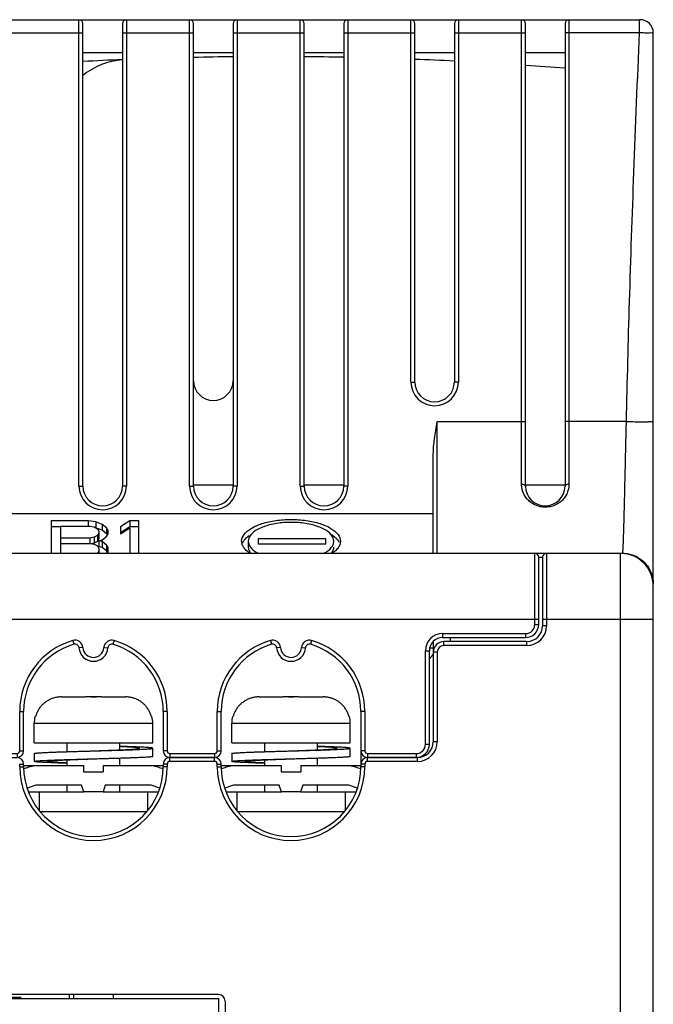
# Model space of a CAD drawing. Header units: millimetres. Extents: x 0 to 546, y 0 to 772.
# Tile 11 of 24: x 171 to 219, y 321 to 396. Entities that reach past the tile are written whole.
import ezdxf

# ---------------------------------------------------------------- set-up
doc = ezdxf.new("R2010")
doc.units = ezdxf.units.MM

# ---------------------------------------------------------------- blocks, each defined once
blk = doc.blocks.new('VFD_E3_BODY_BOTTOM_24_BL49')
at = {"color": 7, "linetype": 'Continuous'}
for p, q in [((861.524, -251.315), (916.551, -251.315)), ((873.951, -286.715), (873.951, -251.315)), ((874.251, -286.715), (874.251, -251.615)), ((877.251, -251.615), (877.251, -286.715)), ((877.551, -251.315), (877.551, -286.715)), ((882.351, -286.715), (882.351, -251.315)), ((882.651, -286.715), (882.651, -251.615)), ((885.651, -251.615), (885.651, -286.715)), ((885.951, -251.315), (885.951, -286.715)), ((890.751, -286.715), (890.751, -251.315)), ((891.051, -286.715), (891.051, -251.615)), ((894.051, -251.615), (894.051, -286.715)), ((894.351, -251.315), (894.351, -286.715)), ((899.151, -278.815), (899.151, -251.315)), ((899.451, -278.815), (899.451, -251.615)), ((902.451, -251.615), (902.451, -278.815)), ((902.751, -251.315), (902.751, -278.815)), ((907.551, -286.572), (907.551, -251.315)), ((907.851, -286.715), (907.851, -251.615)), ((910.851, -251.615), (910.851, -286.715)), ((911.151, -251.315), (911.151, -286.572)), ((916.507, -252.315), (916.507, -251.315)), ((868.851, -252.315), (874.251, -252.315)), ((877.251, -252.315), (882.651, -252.315)), ((885.651, -252.315), (891.051, -252.315)), ((894.051, -252.315), (899.451, -252.315)), ((902.451, -252.315), (907.851, -252.315)), ((916.507, -252.315), (910.851, -252.315)), ((917.551, -342.015), (917.551, -252.315)), ((874.251, -253.815), (877.251, -253.815)), ((882.651, -253.815), (885.651, -253.815)), ((891.051, -253.815), (894.051, -253.815)), ((899.451, -253.815), (902.451, -253.815)), ((907.851, -253.815), (910.851, -253.815)), ((899.151, -278.815), (899.451, -278.815)), ((902.751, -278.815), (902.451, -278.815)), ((901.151, -291.764), (901.151, -281.815)), ((901.151, -281.815), (907.851, -281.815)), ((915.513, -281.815), (910.851, -281.815)), ((900.851, -291.815), (900.851, -284.283)), ((873.951, -286.715), (874.251, -286.715)), ((877.551, -286.715), (877.251, -286.715)), ((882.351, -286.715), (882.651, -286.715)), ((885.951, -286.715), (885.651, -286.715)), ((890.751, -286.715), (891.051, -286.715)), ((894.351, -286.715), (894.051, -286.715)), ((900.851, -288.815), (804.251, -288.815)), ((871.851, -289.36), (871.851, -291.815)), ((874.651, -289.36), (871.851, -289.36)), ((872.551, -289.806), (871.851, -289.806)), ((872.551, -289.753), (872.551, -291.815)), ((872.551, -289.753), (874.768, -289.753)), ((874.651, -289.36), (874.651, -289.753)), ((875.235, -289.426), (874.651, -289.36)), ((874.768, -289.753), (875.118, -289.818)), ((875.118, -289.818), (875.351, -289.949)), ((875.235, -289.426), (875.235, -289.871)), ((875.701, -289.622), (875.235, -289.426)), ((875.351, -289.949), (875.468, -290.146)), ((875.701, -290.067), (875.362, -289.924)), ((875.701, -289.622), (875.701, -290.067)), ((876.051, -289.884), (875.701, -289.622)), ((876.051, -289.884), (876.051, -290.329)), ((876.168, -290.08), (876.051, -289.884)), ((877.801, -289.36), (877.101, -289.818)), ((877.801, -289.806), (877.101, -290.264)), ((877.101, -289.818), (877.101, -290.342)), ((877.101, -290.342), (877.801, -289.884)), ((877.801, -289.36), (877.801, -289.806)), ((878.501, -289.36), (877.801, -289.36)), ((878.501, -289.806), (877.801, -289.806)), ((877.801, -289.884), (877.801, -291.815)), ((878.501, -291.815), (878.501, -289.36)), ((874.768, -290.669), (872.551, -290.669)), ((875.118, -290.604), (874.768, -290.669)), ((874.768, -290.669), (874.768, -291.062)), ((875.351, -290.473), (875.118, -290.604)), ((875.118, -290.604), (875.118, -291.049)), ((875.468, -290.276), (875.351, -290.473)), ((875.351, -290.473), (875.351, -290.918)), ((875.468, -290.146), (875.468, -290.722)), ((876.051, -290.329), (875.701, -290.067)), ((875.701, -290.8), (876.051, -290.538)), ((876.087, -290.39), (876.051, -290.329)), ((876.051, -290.538), (876.168, -290.342)), ((876.168, -290.342), (876.168, -290.08)), ((872.551, -291.062), (874.768, -291.062)), ((874.768, -291.062), (875.118, -291.127)), ((875.118, -291.049), (874.909, -291.088)), ((875.351, -290.918), (875.118, -291.049)), ((875.118, -291.127), (875.351, -291.258)), ((875.468, -290.722), (875.351, -290.918)), ((875.351, -291.258), (875.468, -291.454)), ((875.468, -290.865), (875.701, -290.8)), ((875.468, -290.865), (875.468, -291.311)), ((875.701, -290.931), (875.468, -290.865)), ((875.701, -291.376), (875.468, -291.311)), ((875.468, -291.454), (875.468, -291.847)), ((875.701, -290.931), (875.701, -291.376)), ((876.051, -291.193), (875.701, -290.931)), ((876.051, -291.638), (875.701, -291.376)), ((876.051, -291.193), (876.051, -291.638)), ((876.168, -291.389), (876.051, -291.193)), ((876.168, -291.716), (876.168, -291.389)), ((886.801, -290.898), (886.801, -291.343)), ((887.551, -290.725), (887.551, -291.099)), ((892.685, -290.725), (887.551, -290.725)), ((887.551, -291.099), (892.685, -291.099)), ((892.685, -291.099), (892.685, -290.725)), ((875.468, -291.651), (875.37, -291.815)), ((876.116, -291.747), (876.051, -291.638)), ((876.116, -291.803), (876.168, -291.716)), ((908.551, -291.815), (909.431, -291.815)), ((908.851, -292.115), (909.151, -292.115)), ((909.151, -292.115), (909.151, -297.315)), ((909.451, -291.815), (909.451, -297.315)), ((909.451, -291.815), (915.214, -291.815)), ((915.051, -342.015), (915.051, -291.815)), ((909.151, -296.815), (917.551, -296.815)), ((909.451, -297.315), (909.151, -297.315)), ((900.851, -298.502), (900.851, -306.115)), ((907.951, -298.515), (901.651, -298.515)), ((901.651, -298.815), (901.651, -298.515)), ((907.951, -298.815), (901.651, -298.815)), ((902.151, -298.515), (902.151, -298.215)), ((907.951, -298.815), (907.951, -298.515)), ((901.151, -299.315), (900.851, -299.315)), ((901.151, -299.315), (901.151, -306.115)), ((901.151, -306.115), (900.851, -306.115)), ((895.351, -306.815), (895.351, -308.015)), ((869.451, -308.015), (869.451, -307.815)), ((869.451, -307.815), (869.751, -307.815)), ((869.751, -308.015), (869.751, -307.815)), ((880.351, -307.815), (880.351, -308.015)), ((880.651, -307.815), (880.351, -307.815)), ((880.651, -307.815), (880.651, -308.015)), ((880.851, -307.615), (880.851, -307.315)), ((884.251, -307.315), (880.851, -307.315)), ((884.251, -307.615), (880.851, -307.615)), ((884.251, -307.615), (884.251, -307.315)), ((884.451, -308.015), (884.451, -307.815)), ((884.451, -307.815), (884.751, -307.815)), ((884.751, -308.015), (884.751, -307.815)), ((895.651, -307.815), (895.351, -307.815)), ((895.651, -307.815), (895.651, -308.015)), ((895.851, -307.615), (895.851, -307.315)), ((899.651, -307.315), (895.851, -307.315)), ((899.651, -307.615), (895.851, -307.615)), ((899.651, -307.615), (899.651, -307.315)), ((869.451, -308.015), (869.751, -308.015)), ((880.651, -308.015), (880.351, -308.015)), ((884.451, -308.015), (884.751, -308.015)), ((895.651, -308.015), (895.351, -308.015)), ((884.551, -325.315), (820.551, -325.315)), ((885.051, -325.815), (885.051, -331.825))]:
    blk.add_line(p, q, dxfattribs=at)
for centre, radius, start, end in [((873.951, -251.615), 0.3, 0, 90), ((877.551, -251.615), 0.3, 90, 180), ((882.351, -251.615), 0.3, 0, 90), ((885.951, -251.615), 0.3, 90, 180), ((890.751, -251.615), 0.3, 0, 90), ((894.351, -251.615), 0.3, 90, 180), ((899.151, -251.615), 0.3, 0, 90), ((902.751, -251.615), 0.3, 90, 180), ((907.551, -251.615), 0.3, 0, 90), ((911.151, -251.615), 0.3, 90, 180), ((916.551, -252.315), 1, 360, 89.99956), ((877.698, -259.836), 5.5, 94.64008, 128.83607), ((888.651, -530.768), 276.653, 92.35996, 92.98181), ((888.651, -530.768), 276.653, 90.62239, 91.24273), ((888.651, -530.768), 276.653, 88.88165, 89.50262), ((888.651, -530.768), 276.653, 87.1419, 87.76544), ((888.651, -530.768), 276.653, 85.39951, 86.02062), ((884.151, -278.715), 1.5, 180, 360), ((900.951, -278.815), 1.8, 180, 360), ((900.951, -278.815), 1.5, 180, 360), ((875.751, -286.715), 1.8, 180, 360), ((875.751, -286.715), 1.5, 180, 360), ((884.151, -286.715), 1.8, 180, 360), ((884.151, -286.715), 1.5, 180, 360), ((892.551, -286.715), 1.8, 180, 360), ((892.551, -286.715), 1.5, 180, 360), ((909.351, -286.715), 1.5, 180, 360), ((909.451, -292.115), 0.3, 90, 180), ((915.051, -294.315), 2.5, 0, 90), ((907.951, -297.315), 1.2, 270, 360), ((907.951, -297.315), 1.5, 270, 360), ((901.651, -299.315), 0.8, 90, 180), ((901.651, -299.315), 0.5, 90, 180), ((899.651, -306.115), 1.2, 270, 360), ((899.651, -306.115), 1.5, 270, 360), ((869.251, -307.815), 0.5, 0, 90), ((880.851, -307.815), 0.5, 90, 180), ((880.851, -307.815), 0.2, 90, 180), ((884.251, -307.815), 0.5, 0, 90), ((884.251, -307.815), 0.2, 0, 90), ((895.851, -307.815), 0.5, 90, 180), ((895.851, -307.815), 0.2, 90, 180), ((875.051, -308.015), 5.6, 180, 360), ((875.051, -308.015), 5.3, 180, 360), ((890.051, -308.015), 5.6, 180, 360), ((890.051, -308.015), 5.3, 180, 360), ((884.551, -325.815), 0.5, 0, 90)]:
    blk.add_arc(centre, radius, start, end, dxfattribs=at)
for points, start_tangent, end_tangent in [([(916.53, -251.315), (916.495, -251.315), (916.479, -251.315)], (-1, 0), (-1, 0)), ([(915.513, -281.815), (915.746, -272.716), (916.078, -262.897), (916.507, -252.315)], (0.021253, 0.999774), (0.04342, 0.999057)), ([(917.551, -252.315), (917.472, -252.328), (917.245, -252.333), (916.907, -252.328), (916.507, -252.315)], (0.014258, -0.999898), (-0.999137, 0.041526)), ([(900.851, -284.283), (900.876, -283.721), (900.942, -283.122), (901.037, -282.487), (901.151, -281.815)], (0, 1), (0.170664, 0.985329)), ([(915.254, -291.503), (915.26, -291.409), (915.271, -291.183), (915.283, -290.909), (915.295, -290.589), (915.307, -290.225), (915.319, -289.817), (915.332, -289.369), (915.344, -288.882), (915.357, -288.36), (915.371, -287.804), (915.385, -287.217), (915.399, -286.604), (915.414, -285.966), (915.429, -285.306), (915.444, -284.63), (915.461, -283.938), (915.477, -283.237), (915.495, -282.527), (915.513, -281.815)], (0.066041, 0.997817), (0.025582, 0.999673)), ([(915.513, -281.815), (916.142, -281.826), (916.711, -281.832), (917.162, -281.832), (917.451, -281.826), (917.551, -281.815)], (0.999774, -0.021253), (0, 1)), ([(907.556, -286.695), (907.551, -286.572)], (-0.072625, 0.997359), (0.000006, 1)), ([(907.551, -286.572), (907.701, -286.591), (907.811, -286.643), (907.851, -286.715)], (1, 0), (0, -1)), ([(907.844, -287.527), (907.756, -287.381), (907.634, -287.095), (907.57, -286.824), (907.556, -286.695)], (-0.55774, 0.830016), (-0.072625, 0.997359)), ([(911.151, -286.572), (911.001, -286.591), (910.891, -286.643), (910.851, -286.715)], (-1, 0), (0, -1)), ([(911.151, -286.572), (911.127, -286.857), (911.095, -287.007)], (0.000008, -1), (-0.25588, -0.966709)), ([(910.895, -287.47), (910.655, -287.777), (910.319, -288.045), (909.924, -288.229), (909.502, -288.313), (909.068, -288.298), (908.634, -288.175), (908.244, -287.95), (907.952, -287.672), (907.844, -287.527)], (-0.525103, -0.851039), (-0.55774, 0.830016)), ([(911.095, -287.007), (911.046, -287.16), (910.895, -287.47)], (-0.25588, -0.966709), (-0.525103, -0.851039)), ([(886.301, -290.898), (886.483, -290.391), (887.021, -289.927), (887.84, -289.567), (888.895, -289.331), (890.05, -289.25), (891.206, -289.331), (892.262, -289.567), (893.081, -289.927), (893.619, -290.391), (893.801, -290.898)], (0, 1), (0, -1)), ([(893.301, -290.898), (893.106, -290.411), (892.538, -289.979), (891.681, -289.663), (890.609, -289.491), (889.493, -289.491), (888.421, -289.663), (887.564, -289.979), (886.996, -290.411), (886.801, -290.898)], (0, 1), (0, -1)), ([(886.581, -290.718), (886.616, -290.681)], (0.672686, 0.739928), (0.696697, 0.717366)), ([(886.616, -290.681), (886.871, -290.466)], (0.696697, 0.717366), (0.819108, 0.57364)), ([(893.106, -290.384), (893.231, -290.466)], (0.855252, -0.518212), (0.819077, -0.573683)), ([(893.231, -290.466), (893.521, -290.718), (893.533, -290.732)], (0.819077, -0.573683), (0.663816, -0.747896)), ([(886.35, -291.157), (886.301, -290.898)], (-0.344732, 0.938701), (0, 1)), ([(886.332, -291.134), (886.581, -290.718)], (0.287907, 0.957658), (0.672686, 0.739928)), ([(886.483, -291.406), (886.35, -291.157)], (-0.580644, 0.814158), (-0.344732, 0.938701)), ([(886.71, -291.65), (886.483, -291.406)], (-0.759144, 0.650923), (-0.580644, 0.814158)), ([(886.801, -290.898), (886.996, -291.386), (887.56, -291.815)], (0, -1), (0.889817, -0.456318)), ([(886.802, -291.343), (886.914, -291.717), (886.986, -291.822)], (0.016001, -0.999872), (0.617975, -0.786197)), ([(892.543, -291.815), (893.106, -291.386), (893.248, -291.148)], (0.889799, 0.456353), (0.381084, 0.92454)), ([(893.116, -291.822), (893.188, -291.717), (893.3, -291.343)], (0.617983, 0.786192), (0.015997, 0.999872)), ([(893.248, -291.148), (893.301, -290.898)], (0.381084, 0.92454), (0, 1)), ([(893.619, -291.406), (893.393, -291.65)], (-0.580655, -0.81415), (-0.759166, -0.650897)), ([(893.533, -290.732), (893.707, -290.98)], (0.663816, -0.747896), (0.461538, -0.887121)), ([(893.801, -290.898), (893.619, -291.406)], (0, -1), (-0.580655, -0.81415)), ([(886.942, -291.82), (886.71, -291.65)], (-0.843109, 0.537743), (-0.759144, 0.650923)), ([(893.393, -291.65), (893.16, -291.82)], (-0.759166, -0.650897), (-0.843112, -0.537738)), ([(915.214, -291.815), (915.225, -291.789), (915.237, -291.713), (915.248, -291.586), (915.254, -291.503)], (1, 0.000074), (0.066041, 0.997817)), ([(915.214, -291.815), (915.58, -291.844)], (1, 0), (0.987673, -0.156532)), ([(915.58, -291.844), (915.936, -291.929), (916.588, -292.261), (917.105, -292.778), (917.437, -293.43), (917.522, -293.786)], (0.987673, -0.156532), (0.156532, -0.987673)), ([(917.522, -293.786), (917.551, -294.152)], (0.156532, -0.987673), (0, -1))]:
    blk.add_spline(points, degree=3, dxfattribs=dict(at, start_tangent=start_tangent, end_tangent=end_tangent))
blk = doc.blocks.new('IGBT_EUPEC_BSM75_BOTTOM_68')
at = {"color": 7, "linetype": 'Continuous'}
for p, q in [((824.641, -325.615), (824.641, -325.315)), ((825.791, -325.615), (825.791, -325.315)), ((828.451, -325.615), (828.451, -325.315)), ((832.261, -325.615), (832.261, -325.315)), ((833.411, -325.615), (833.411, -325.315)), ((836.071, -325.615), (836.071, -325.315)), ((837.221, -325.615), (837.221, -325.315)), ((841.031, -325.615), (841.031, -325.315)), ((847.501, -325.615), (847.501, -325.315)), ((848.651, -325.615), (848.651, -325.315)), ((851.311, -325.615), (851.311, -325.315)), ((865.051, -325.615), (865.051, -325.515)), ((865.051, -325.515), (869.551, -325.515)), ((867.371, -325.515), (867.371, -325.315)), ((868.171, -325.515), (868.171, -325.315)), ((869.551, -325.615), (869.551, -325.515)), ((820.047, -326.015), (820.551, -326.015))]:
    blk.add_line(p, q, dxfattribs=at)
blk = doc.blocks.new('VFD_E3_BRACKET_T1P6_BOTT66')
at = {"color": 7, "linetype": 'Continuous'}
for p, q in [((820.551, -328.715), (820.551, -325.615)), ((820.551, -325.615), (884.551, -325.615)), ((884.551, -325.615), (884.551, -328.715)), ((820.551, -327.215), (884.551, -327.215)), ((883.051, -330.215), (822.051, -330.215)), ((803.851, -341.591), (804.051, -341.591)), ((828.656, -341.591), (834.663, -341.591)), ((862.392, -341.591), (868.436, -341.591)), ((803.851, -342.515), (804.051, -342.515)), ((828.001, -342.515), (832.702, -342.515)), ((864.432, -342.515), (869.872, -342.515))]:
    blk.add_line(p, q, dxfattribs=at)
for centre, start, end in [((822.051, -328.715), 180, 270), ((883.051, -328.715), 270, 360)]:
    blk.add_arc(centre, 1.5, start, end, dxfattribs=at)
blk = doc.blocks.new('VFD_E3_TBLK_BASE_6P_BOTT60')
at = {"color": 7, "linetype": 'Continuous'}
for p, q in [((804.529, -299.015), (804.251, -299.015)), ((900.851, -299.015), (900.574, -299.015)), ((805.151, -307.272), (805.151, -307.231)), ((899.951, -307.276), (899.951, -307.228)), ((810.993, -311.415), (819.115, -311.415)), ((811.051, -311.481), (811.051, -311.415)), ((819.051, -311.415), (819.051, -311.484)), ((825.993, -311.415), (834.115, -311.415)), ((826.051, -311.481), (826.051, -311.415)), ((834.051, -311.415), (834.051, -311.484)), ((840.994, -311.415), (849.111, -311.415)), ((841.051, -311.481), (841.051, -311.415)), ((849.051, -311.415), (849.051, -311.49)), ((855.987, -311.415), (864.112, -311.415)), ((856.051, -311.487), (856.051, -311.415)), ((864.051, -311.415), (864.051, -311.482)), ((870.993, -311.415), (879.115, -311.415)), ((871.051, -311.481), (871.051, -311.415)), ((879.051, -311.415), (879.051, -311.484)), ((885.993, -311.415), (894.115, -311.415)), ((886.051, -311.415), (886.051, -311.481)), ((894.051, -311.415), (894.051, -311.484))]:
    blk.add_line(p, q, dxfattribs=at)
for points, start_tangent, end_tangent in [([(804.251, -299.488), (804.276, -299.518), (804.388, -299.651)], (0.63998, -0.768392), (0.649705, -0.760186)), ([(804.388, -299.651), (804.516, -299.798)], (0.649705, -0.760186), (0.656211, -0.754577)), ([(900.586, -299.799), (900.825, -299.52), (900.851, -299.488)], (0.656241, 0.754551), (0.640032, 0.768348)), ([(804.516, -299.798), (804.551, -299.839)], (0.656211, -0.754577), (0.657686, -0.753292)), ([(900.551, -299.839), (900.586, -299.799)], (0.657678, 0.7533), (0.656241, 0.754551))]:
    blk.add_spline(points, degree=3, dxfattribs=dict(at, start_tangent=start_tangent, end_tangent=end_tangent))
blk = doc.blocks.new('VFD_E3_TB_DOOR_B_BOTTOM_59')
at = {"color": 7, "linetype": 'Continuous'}
for p, q in [((796.251, -292.115), (796.251, -297.215)), ((796.551, -291.815), (796.551, -297.215)), ((796.551, -291.815), (908.551, -291.815)), ((908.551, -297.215), (908.551, -291.815)), ((908.851, -297.215), (908.851, -292.115)), ((846.651, -296.616), (846.651, -296.927)), ((846.651, -296.616), (858.451, -296.616)), ((858.451, -296.616), (858.451, -296.927)), ((796.251, -296.815), (846.164, -296.815)), ((796.551, -297.215), (796.251, -297.215)), ((846.164, -296.815), (846.359, -297.042)), ((846.651, -296.927), (858.451, -296.927)), ((858.939, -296.815), (858.743, -297.042)), ((858.939, -296.815), (908.851, -296.815)), ((908.551, -297.215), (908.851, -297.215)), ((797.251, -297.915), (797.251, -298.215)), ((797.251, -297.915), (803.551, -297.915)), ((803.551, -297.915), (803.551, -298.215)), ((845.851, -298.915), (845.851, -297.524)), ((845.851, -297.524), (846.151, -297.524)), ((846.151, -298.915), (846.151, -297.524)), ((858.951, -297.524), (858.951, -298.915)), ((859.251, -297.524), (858.951, -297.524)), ((859.251, -297.524), (859.251, -298.915)), ((901.551, -297.915), (901.551, -298.215)), ((901.551, -297.915), (907.851, -297.915)), ((907.851, -297.915), (907.851, -298.215)), ((797.251, -298.215), (803.551, -298.215)), ((813.487, -298.438), (813.571, -298.726)), ((816.615, -298.438), (816.531, -298.726)), ((828.487, -298.438), (828.571, -298.726)), ((831.615, -298.438), (831.531, -298.726)), ((843.487, -298.438), (843.571, -298.726)), ((845.851, -298.915), (846.151, -298.915)), ((846.531, -298.726), (846.615, -298.438)), ((858.571, -298.726), (858.487, -298.438)), ((859.251, -298.915), (858.951, -298.915)), ((861.615, -298.438), (861.531, -298.726)), ((873.487, -298.438), (873.571, -298.726)), ((876.615, -298.438), (876.531, -298.726)), ((888.487, -298.438), (888.571, -298.726)), ((891.615, -298.438), (891.531, -298.726)), ((901.551, -298.215), (907.851, -298.215)), ((804.551, -299.215), (804.551, -306.315)), ((804.851, -299.215), (804.551, -299.215)), ((804.851, -299.215), (804.851, -306.315)), ((814.253, -298.971), (813.954, -298.993)), ((815.849, -298.971), (816.148, -298.993)), ((829.253, -298.971), (828.954, -298.993)), ((830.849, -298.971), (831.148, -298.993)), ((844.253, -298.971), (843.954, -298.993)), ((860.849, -298.971), (861.148, -298.993)), ((874.253, -298.971), (873.954, -298.993)), ((875.849, -298.971), (876.148, -298.993)), ((889.253, -298.971), (888.954, -298.993)), ((890.849, -298.971), (891.148, -298.993)), ((900.251, -306.315), (900.251, -299.215)), ((900.251, -299.215), (900.551, -299.215)), ((900.551, -306.315), (900.551, -299.215)), ((809.451, -306.815), (809.451, -303.815)), ((809.451, -303.815), (809.751, -303.815)), ((809.751, -306.815), (809.751, -303.815)), ((820.351, -303.815), (820.351, -306.815)), ((820.651, -303.815), (820.351, -303.815)), ((820.651, -303.815), (820.651, -306.815)), ((824.451, -306.815), (824.451, -303.815)), ((824.451, -303.815), (824.751, -303.815)), ((824.751, -306.815), (824.751, -303.815)), ((835.351, -303.815), (835.351, -306.815)), ((835.651, -303.815), (835.351, -303.815)), ((835.651, -303.815), (835.651, -306.815)), ((839.451, -306.815), (839.451, -303.815)), ((839.451, -303.815), (839.751, -303.815)), ((839.751, -306.815), (839.751, -303.815)), ((850.351, -306.815), (850.351, -303.815)), ((850.351, -303.815), (850.651, -303.815)), ((850.651, -306.815), (850.651, -303.815)), ((854.451, -303.815), (854.451, -306.815)), ((854.751, -303.815), (854.451, -303.815)), ((854.751, -303.815), (854.751, -306.815)), ((865.351, -303.815), (865.351, -306.815)), ((865.651, -303.815), (865.351, -303.815)), ((865.651, -303.815), (865.651, -306.815)), ((869.451, -306.815), (869.451, -303.815)), ((869.451, -303.815), (869.751, -303.815)), ((869.751, -306.815), (869.751, -303.815)), ((880.351, -303.815), (880.351, -306.815)), ((880.651, -303.815), (880.351, -303.815)), ((880.651, -303.815), (880.651, -306.815)), ((884.451, -306.815), (884.451, -303.815)), ((884.451, -303.815), (884.751, -303.815)), ((884.751, -306.815), (884.751, -303.815)), ((895.351, -303.815), (895.351, -306.815)), ((895.651, -303.815), (895.351, -303.815)), ((895.651, -303.815), (895.651, -306.815)), ((804.851, -306.315), (804.551, -306.315)), ((900.251, -306.315), (900.551, -306.315)), ((805.551, -307.015), (805.551, -307.315)), ((805.551, -307.015), (809.251, -307.015)), ((809.251, -307.015), (809.251, -307.315)), ((809.451, -306.815), (809.751, -306.815)), ((820.651, -306.815), (820.351, -306.815)), ((820.851, -307.015), (820.851, -307.315)), ((820.851, -307.015), (824.251, -307.015)), ((824.251, -307.015), (824.251, -307.315)), ((824.451, -306.815), (824.751, -306.815)), ((835.651, -306.815), (835.351, -306.815)), ((835.851, -307.015), (835.851, -307.315)), ((835.851, -307.015), (839.251, -307.015)), ((839.251, -307.015), (839.251, -307.315)), ((839.451, -306.815), (839.751, -306.815)), ((850.351, -306.815), (850.651, -306.815)), ((850.851, -307.315), (850.851, -307.015)), ((854.251, -307.015), (850.851, -307.015)), ((854.251, -307.315), (854.251, -307.015)), ((854.751, -306.815), (854.451, -306.815)), ((865.651, -306.815), (865.351, -306.815)), ((865.851, -307.015), (865.851, -307.315)), ((865.851, -307.015), (869.251, -307.015)), ((869.251, -307.015), (869.251, -307.315)), ((869.451, -306.815), (869.751, -306.815)), ((880.651, -306.815), (880.351, -306.815)), ((880.851, -307.015), (880.851, -307.315)), ((880.851, -307.015), (884.251, -307.015)), ((884.251, -307.015), (884.251, -307.315)), ((884.451, -306.815), (884.751, -306.815)), ((895.651, -306.815), (895.351, -306.815)), ((895.851, -307.015), (895.851, -307.315)), ((895.851, -307.015), (899.551, -307.015)), ((899.551, -307.015), (899.551, -307.315)), ((805.551, -307.315), (809.251, -307.315)), ((820.851, -307.315), (824.251, -307.315)), ((835.851, -307.315), (839.251, -307.315)), ((854.251, -307.315), (850.851, -307.315)), ((865.851, -307.315), (869.251, -307.315)), ((880.851, -307.315), (884.251, -307.315)), ((895.851, -307.315), (899.551, -307.315))]:
    blk.add_line(p, q, dxfattribs=at)
for centre, radius, start, end in [((796.551, -292.115), 0.3, 90, 180), ((908.551, -292.115), 0.3, 0, 90), ((797.251, -297.215), 1, 180, 270), ((797.251, -297.215), 0.7, 180, 270), ((907.851, -297.215), 1, 270, 360), ((907.851, -297.215), 0.7, 270, 360), ((803.551, -299.215), 1.3, 0, 90), ((901.551, -299.215), 1.3, 90, 180), ((803.551, -299.215), 1, 0, 90), ((815.051, -303.815), 5.6, 106.21839, 180), ((815.051, -303.815), 5.3, 106.21839, 180), ((813.655, -299.014), 0.6, 4.05418, 106.21839), ((813.655, -299.014), 0.3, 4.05418, 106.21839), ((816.448, -299.014), 0.6, 73.78161, 175.94582), ((816.448, -299.014), 0.3, 73.78161, 175.94582), ((815.051, -303.815), 5.3, 0, 73.78161), ((815.051, -303.815), 5.6, 0, 73.78161), ((830.051, -303.815), 5.6, 106.21839, 180), ((830.051, -303.815), 5.3, 106.21839, 180), ((828.655, -299.014), 0.6, 4.05418, 106.21839), ((828.655, -299.014), 0.3, 4.05418, 106.21839), ((831.448, -299.014), 0.6, 73.78161, 175.94582), ((831.448, -299.014), 0.3, 73.78161, 175.94582), ((830.051, -303.815), 5.3, 0, 73.78161), ((830.051, -303.815), 5.6, 0, 73.78161), ((845.051, -303.815), 5.6, 106.21839, 180), ((845.051, -303.815), 5.3, 106.21839, 180), ((843.655, -299.014), 0.6, 4.05418, 106.21839), ((843.655, -299.014), 0.3, 4.05418, 106.21839), ((845.051, -298.915), 1.1, 184.05418, 360), ((845.051, -298.915), 0.8, 184.05418, 360), ((846.448, -299.014), 0.3, 73.78161, 175.94582), ((846.448, -299.014), 0.6, 73.78161, 119.61463), ((845.051, -303.815), 5.3, 0, 73.78161), ((845.051, -303.815), 5.6, 0, 73.78161), ((860.051, -303.815), 5.6, 106.21839, 180), ((860.051, -303.815), 5.3, 106.21839, 180), ((858.655, -299.014), 0.6, 60.38506, 106.21839), ((858.655, -299.014), 0.3, 4.05418, 106.21839), ((860.051, -298.915), 1.1, 180, 355.94582), ((860.051, -298.915), 0.8, 180, 355.94582), ((861.448, -299.014), 0.6, 73.78161, 175.94582), ((861.448, -299.014), 0.3, 73.78161, 175.94582), ((860.051, -303.815), 5.3, 0, 73.78161), ((860.051, -303.815), 5.6, 0, 73.78161), ((875.051, -303.815), 5.6, 106.21839, 180), ((875.051, -303.815), 5.3, 106.21839, 180), ((873.655, -299.014), 0.6, 4.05418, 106.21839), ((873.655, -299.014), 0.3, 4.05418, 106.21839), ((876.448, -299.014), 0.6, 73.78161, 175.94582), ((876.448, -299.014), 0.3, 73.78161, 175.94582), ((875.051, -303.815), 5.3, 0, 73.78161), ((875.051, -303.815), 5.6, 0, 73.78161), ((890.051, -303.815), 5.6, 106.21839, 180), ((890.051, -303.815), 5.3, 106.21839, 180), ((888.655, -299.014), 0.6, 4.05418, 106.21839), ((888.655, -299.014), 0.3, 4.05418, 106.21839), ((891.448, -299.014), 0.6, 73.78161, 175.94582), ((891.448, -299.014), 0.3, 73.78161, 175.94582), ((890.051, -303.815), 5.3, 0, 73.78161), ((890.051, -303.815), 5.6, 0, 73.78161), ((901.551, -299.215), 1, 90, 180), ((815.051, -298.915), 1.1, 184.05418, 355.94582), ((815.051, -298.915), 0.8, 184.05418, 355.94582), ((830.051, -298.915), 1.1, 184.05418, 355.94582), ((830.051, -298.915), 0.8, 184.05418, 355.94582), ((875.051, -298.915), 1.1, 184.05418, 355.94582), ((875.051, -298.915), 0.8, 184.05418, 355.94582), ((890.051, -298.915), 1.1, 184.05418, 355.94582), ((890.051, -298.915), 0.8, 184.05418, 355.94582), ((805.551, -306.315), 1, 180, 270), ((805.551, -306.315), 0.7, 180, 270), ((899.551, -306.315), 1, 270, 360), ((899.551, -306.315), 0.7, 270, 360), ((809.251, -306.815), 0.5, 270, 360), ((809.251, -306.815), 0.2, 270, 360), ((820.851, -306.815), 0.5, 180, 270), ((820.851, -306.815), 0.2, 180, 270), ((824.251, -306.815), 0.5, 270, 360), ((824.251, -306.815), 0.2, 270, 360), ((835.851, -306.815), 0.5, 180, 270), ((835.851, -306.815), 0.2, 180, 270), ((839.251, -306.815), 0.5, 270, 360), ((839.251, -306.815), 0.2, 270, 360), ((850.851, -306.815), 0.5, 180, 270), ((850.851, -306.815), 0.2, 180, 270), ((854.251, -306.815), 0.5, 270, 360), ((854.251, -306.815), 0.2, 270, 360), ((865.851, -306.815), 0.5, 180, 270), ((865.851, -306.815), 0.2, 180, 270), ((869.251, -306.815), 0.5, 270, 360), ((869.251, -306.815), 0.2, 270, 360), ((880.851, -306.815), 0.5, 180, 270), ((880.851, -306.815), 0.2, 180, 270), ((884.251, -306.815), 0.5, 270, 360), ((884.251, -306.815), 0.2, 270, 360), ((895.851, -306.815), 0.5, 180, 270), ((895.851, -306.815), 0.2, 180, 270)]:
    blk.add_arc(centre, radius, start, end, dxfattribs=at)
for points, start_tangent, end_tangent in [([(846.164, -296.815), (846.318, -296.703), (846.483, -296.637), (846.651, -296.616)], (0.737693, 0.675136), (1, 0.000079)), ([(858.451, -296.616), (858.619, -296.637), (858.784, -296.703), (858.939, -296.815)], (1, -0.000079), (0.737693, -0.675136)), ([(845.851, -297.524), (845.891, -297.244), (846.002, -297.001), (846.164, -296.815)], (-0.000326, 1), (0.758159, 0.652069)), ([(846.151, -297.524), (846.154, -297.458), (846.174, -297.348)], (-0.000484, 1), (0.25406, 0.967189)), ([(846.174, -297.348), (846.209, -297.247), (846.322, -297.077), (846.359, -297.042)], (0.25406, 0.967189), (0.75894, 0.651161)), ([(846.359, -297.042), (846.497, -296.958), (846.651, -296.927)], (0.758139, 0.652093), (1, 0.000235)), ([(858.451, -296.927), (858.593, -296.953), (858.737, -297.037), (858.743, -297.042)], (0.999999, -0.001223), (0.758201, -0.65202)), ([(858.743, -297.042), (858.771, -297.068), (858.888, -297.235), (858.925, -297.335)], (0.75917, -0.650893), (0.272844, -0.962058)), ([(858.925, -297.335), (858.947, -297.444), (858.951, -297.524)], (0.272844, -0.962058), (-0.000429, -1)), ([(858.939, -296.815), (859.1, -297.001), (859.211, -297.244), (859.251, -297.524)], (0.758159, -0.652069), (-0.000327, -1))]:
    blk.add_spline(points, degree=3, dxfattribs=dict(at, start_tangent=start_tangent, end_tangent=end_tangent))
blk = doc.blocks.new('VFD_E3_PWB_PWR_BOTTOM_2494')
at = {"color": 7, "linetype": 'Continuous'}
for p, q in [((882.651, -286.615), (885.651, -286.615)), ((891.051, -286.615), (894.051, -286.615)), ((907.851, -286.615), (910.851, -286.615))]:
    blk.add_line(p, q, dxfattribs=at)
blk = doc.blocks.new('TBLK_WASHER_M5_BOTTOM_2493')
at = {"color": 7, "linetype": 'Continuous'}
for p, q in [((884.751, -307.915), (889.301, -307.915)), ((889.301, -307.915), (889.301, -308.415)), ((889.301, -308.415), (890.801, -308.415)), ((890.801, -307.915), (890.801, -308.415)), ((890.801, -307.915), (895.351, -307.915)), ((885.674, -309.415), (885.014, -309.655)), ((889.149, -309.415), (885.674, -309.415)), ((889.321, -309.915), (889.149, -309.415)), ((890.781, -309.915), (889.321, -309.915)), ((890.953, -309.415), (890.781, -309.915)), ((894.428, -309.415), (890.953, -309.415)), ((895.089, -309.655), (894.428, -309.415))]:
    blk.add_line(p, q, dxfattribs=at)
for points, start_tangent, end_tangent in [([(884.756, -308.154), (885.155, -308.035)], (0.956651, 0.291236), (0.960337, 0.278841)), ([(885.155, -308.035), (885.582, -307.915)], (0.960337, 0.278841), (0.964512, 0.264039)), ([(894.52, -307.915), (894.949, -308.036)], (0.964512, -0.264039), (0.960325, -0.278883)), ([(894.949, -308.036), (895.346, -308.154)], (0.960325, -0.278883), (0.956653, -0.291232))]:
    blk.add_spline(points, degree=3, dxfattribs=dict(at, start_tangent=start_tangent, end_tangent=end_tangent))
blk = doc.blocks.new('RAC_TBLK_TER_S_BOTTOM_2492')
at = {"color": 7, "linetype": 'Continuous'}
for p, q in [((885.107, -309.915), (889.321, -309.915)), ((885.951, -311.368), (885.951, -309.915)), ((890.781, -309.915), (894.994, -309.915)), ((894.151, -309.915), (894.151, -311.37))]:
    blk.add_line(p, q, dxfattribs=at)
blk = doc.blocks.new('TBLK_SPRING_M5_BOTTOM_2491')
at = {"color": 7, "linetype": 'Continuous'}
for p, q in [((885.551, -307.015), (885.551, -307.615)), ((894.551, -307.215), (894.551, -306.615))]:
    blk.add_line(p, q, dxfattribs=at)
for points, start_tangent, end_tangent in [([(885.554, -307.015), (885.555, -307.009), (885.588, -306.999), (885.652, -306.988), (885.748, -306.977), (885.876, -306.966), (886.033, -306.955), (886.219, -306.944), (886.433, -306.934), (886.673, -306.923), (886.937, -306.912), (887.224, -306.901), (887.531, -306.89), (887.857, -306.88), (888.198, -306.869), (888.552, -306.858), (888.917, -306.847), (889.291, -306.836), (889.67, -306.826), (890.051, -306.815)], (0.000002, 1), (0.9996, 0.028283)), ([(890.051, -306.815), (890.22, -306.809), (890.557, -306.796), (890.889, -306.784), (891.213, -306.772), (891.526, -306.759), (891.826, -306.747), (892.108, -306.735), (892.372, -306.722), (892.614, -306.71), (892.832, -306.698), (893.024, -306.686), (893.189, -306.673), (893.324, -306.661), (893.428, -306.649), (893.501, -306.636), (893.542, -306.624), (893.55, -306.614)], (0.999339, 0.036354), (0.347716, 0.9376)), ([(890.051, -306.815), (890.433, -306.804), (890.812, -306.793), (891.185, -306.782), (891.55, -306.771), (891.905, -306.761), (892.246, -306.75), (892.571, -306.739), (892.878, -306.728), (893.165, -306.717), (893.429, -306.707), (893.669, -306.696), (893.883, -306.685), (894.069, -306.674), (894.227, -306.663), (894.354, -306.653), (894.45, -306.642), (894.515, -306.631), (894.547, -306.62), (894.548, -306.615)], (0.9996, 0.028283), (0.000002, 1)), ([(894.548, -306.615), (894.547, -306.609), (894.515, -306.599), (894.45, -306.588), (894.354, -306.577), (894.227, -306.566), (894.069, -306.555), (893.883, -306.544), (893.669, -306.534), (893.429, -306.523), (893.165, -306.512), (892.878, -306.501), (892.571, -306.49), (892.246, -306.48), (892.051, -306.473)], (0.000002, 1), (-0.999502, 0.031569)), ([(893.55, -306.614), (893.55, -306.612), (893.526, -306.599), (893.469, -306.587), (893.38, -306.575), (893.26, -306.562), (893.11, -306.55), (892.932, -306.538), (892.726, -306.526), (892.496, -306.513), (892.243, -306.501), (892.051, -306.492)], (0.347716, 0.9376), (-0.999019, 0.044282)), ([(885.554, -307.615), (885.555, -307.609), (885.588, -307.599), (885.652, -307.588), (885.748, -307.577), (885.876, -307.566), (886.033, -307.555), (886.219, -307.544), (886.433, -307.534), (886.673, -307.523), (886.937, -307.512), (887.224, -307.501), (887.531, -307.49), (887.857, -307.48), (888.198, -307.469), (888.552, -307.458), (888.917, -307.447), (889.291, -307.436), (889.67, -307.426), (890.051, -307.415)], (0.000002, 1), (0.9996, 0.028283)), ([(888.051, -307.756), (887.857, -307.75), (887.531, -307.739), (887.224, -307.728), (886.937, -307.717), (886.673, -307.707), (886.433, -307.696), (886.219, -307.685), (886.033, -307.674), (885.876, -307.663), (885.748, -307.653), (885.652, -307.642), (885.588, -307.631), (885.555, -307.62), (885.554, -307.615)], (-0.999502, 0.031569), (0.000002, 1)), ([(888.051, -307.737), (887.86, -307.729), (887.606, -307.716), (887.376, -307.704), (887.171, -307.692), (886.992, -307.679), (886.842, -307.667), (886.722, -307.655), (886.634, -307.642), (886.577, -307.63), (886.552, -307.618), (886.553, -307.615)], (-0.999019, 0.044282), (0.347716, 0.9376)), ([(886.553, -307.615), (886.56, -307.606), (886.601, -307.593), (886.674, -307.581), (886.779, -307.569), (886.914, -307.556), (887.078, -307.544), (887.27, -307.532), (887.488, -307.519), (887.73, -307.507), (887.994, -307.495), (888.277, -307.482), (888.576, -307.47), (888.89, -307.458), (889.214, -307.446), (889.545, -307.433), (889.882, -307.421), (890.051, -307.415)], (0.347716, 0.9376), (0.999339, 0.036354)), ([(890.051, -307.415), (890.433, -307.404), (890.812, -307.393), (891.185, -307.382), (891.55, -307.371), (891.905, -307.361), (892.246, -307.35), (892.571, -307.339), (892.878, -307.328), (893.165, -307.317), (893.429, -307.307), (893.669, -307.296), (893.883, -307.285), (894.069, -307.274), (894.227, -307.263), (894.354, -307.253), (894.45, -307.242), (894.515, -307.231), (894.547, -307.22), (894.548, -307.215)], (0.9996, 0.028283), (0.000002, 1))]:
    blk.add_spline(points, degree=3, dxfattribs=dict(at, start_tangent=start_tangent, end_tangent=end_tangent))
blk = doc.blocks.new('TBLK_SCREW_M5_BOTTOM_24_90')
at = {"color": 7, "linetype": 'Continuous'}
for p, q in [((887.624, -302.715), (889.451, -302.715)), ((889.451, -302.716), (889.451, -302.715)), ((890.651, -302.715), (890.651, -302.716)), ((890.651, -302.715), (892.478, -302.715)), ((885.551, -306.215), (885.551, -304.715)), ((885.551, -304.715), (894.551, -304.715)), ((885.615, -304.215), (885.655, -304.215)), ((894.447, -304.215), (894.488, -304.215)), ((894.551, -306.215), (894.551, -304.715)), ((885.551, -306.215), (894.551, -306.215)), ((888.051, -306.873), (888.051, -306.215)), ((892.051, -306.737), (892.051, -306.215)), ((888.051, -307.915), (888.051, -307.492)), ((892.051, -307.915), (892.051, -307.356)), ((888.051, -309.915), (888.051, -309.415)), ((892.051, -309.915), (892.051, -309.415))]:
    blk.add_line(p, q, dxfattribs=at)
for centre, start, end in [((887.551, -304.715), 165.52249, 180), ((892.551, -304.715), 0, 14.47751)]:
    blk.add_arc(centre, 2, start, end, dxfattribs=at)
for points, start_tangent, end_tangent in [([(887.624, -302.715), (887.356, -302.732), (887.093, -302.783), (886.84, -302.868), (886.601, -302.984), (886.379, -303.13), (886.18, -303.304), (886.004, -303.503), (885.857, -303.723), (885.74, -303.962), (885.655, -304.215)], (-1, 0), (-0.252171, -0.967683)), ([(890.051, -302.715), (889.85, -302.715), (889.65, -302.715), (889.451, -302.716)], (-1, 0), (-0.999966, -0.008289)), ([(889.85, -302.715), (889.951, -302.715)], (1, 0.000324), (1, 0.00004)), ([(889.951, -302.715), (890.051, -302.715)], (1, 0.00004), (1, 0)), ([(890.051, -302.715), (890.252, -302.715), (890.273, -302.715)], (1, 0), (1, -0.000424)), ([(890.651, -302.716), (890.452, -302.715), (890.252, -302.715), (890.051, -302.715)], (-0.999966, 0.008289), (-1, 0)), ([(894.447, -304.215), (894.362, -303.961), (894.245, -303.722), (894.097, -303.502), (893.921, -303.303), (893.721, -303.129), (893.499, -302.982), (893.26, -302.867), (893.008, -302.783), (892.746, -302.732), (892.478, -302.715)], (-0.252171, 0.967683), (-1, 0))]:
    blk.add_spline(points, degree=3, dxfattribs=dict(at, start_tangent=start_tangent, end_tangent=end_tangent))
blk = doc.blocks.new('RAC_TBLK_TER_S_BOTTOM_2487')
at = {"color": 7, "linetype": 'Continuous'}
for p, q in [((870.107, -309.915), (874.321, -309.915)), ((870.951, -311.368), (870.951, -309.915)), ((875.781, -309.915), (879.994, -309.915)), ((879.151, -309.915), (879.151, -311.37)), ((873.551, -325.615), (873.551, -325.315)), ((876.551, -325.315), (876.551, -325.615))]:
    blk.add_line(p, q, dxfattribs=at)
blk = doc.blocks.new('PIN254_L8P5_2X3_BOTTOM_288')
at = {"color": 7, "linetype": 'Continuous'}
blk.add_line((873.231, -325.615), (873.231, -325.315), dxfattribs=at)
blk = doc.blocks.new('TBLK_WASHER_M5_BOTTOM_2489')
at = {"color": 7, "linetype": 'Continuous'}
for p, q in [((869.751, -307.915), (874.301, -307.915)), ((874.301, -307.915), (874.301, -308.415)), ((874.301, -308.415), (875.801, -308.415)), ((875.801, -307.915), (875.801, -308.415)), ((875.801, -307.915), (880.351, -307.915)), ((870.674, -309.415), (870.014, -309.655)), ((874.149, -309.415), (870.674, -309.415)), ((874.321, -309.915), (874.149, -309.415)), ((875.781, -309.915), (874.321, -309.915)), ((875.953, -309.415), (875.781, -309.915)), ((879.428, -309.415), (875.953, -309.415)), ((880.089, -309.655), (879.428, -309.415))]:
    blk.add_line(p, q, dxfattribs=at)
for points, start_tangent, end_tangent in [([(869.756, -308.154), (870.155, -308.035)], (0.956651, 0.291236), (0.960337, 0.278841)), ([(870.155, -308.035), (870.582, -307.915)], (0.960337, 0.278841), (0.964512, 0.264039)), ([(879.52, -307.915), (879.949, -308.036)], (0.964512, -0.264039), (0.960325, -0.278883)), ([(879.949, -308.036), (880.346, -308.154)], (0.960325, -0.278883), (0.956653, -0.291232))]:
    blk.add_spline(points, degree=3, dxfattribs=dict(at, start_tangent=start_tangent, end_tangent=end_tangent))
blk = doc.blocks.new('TBLK_SPRING_M5_BOTTOM_2486')
at = {"color": 7, "linetype": 'Continuous'}
for p, q in [((870.551, -307.015), (870.551, -307.615)), ((879.551, -307.215), (879.551, -306.615))]:
    blk.add_line(p, q, dxfattribs=at)
for points, start_tangent, end_tangent in [([(870.554, -307.015), (870.555, -307.009), (870.588, -306.999), (870.652, -306.988), (870.748, -306.977), (870.876, -306.966), (871.033, -306.955), (871.219, -306.944), (871.433, -306.934), (871.673, -306.923), (871.937, -306.912), (872.224, -306.901), (872.531, -306.89), (872.857, -306.88), (873.198, -306.869), (873.552, -306.858), (873.917, -306.847), (874.291, -306.836), (874.67, -306.826), (875.051, -306.815)], (0.000002, 1), (0.9996, 0.028283)), ([(875.051, -306.815), (875.22, -306.809), (875.557, -306.796), (875.889, -306.784), (876.213, -306.772), (876.526, -306.759), (876.826, -306.747), (877.108, -306.735), (877.372, -306.722), (877.614, -306.71), (877.832, -306.698), (878.024, -306.686), (878.189, -306.673), (878.324, -306.661), (878.428, -306.649), (878.501, -306.636), (878.542, -306.624), (878.55, -306.614)], (0.999339, 0.036354), (0.347716, 0.9376)), ([(875.051, -306.815), (875.433, -306.804), (875.812, -306.793), (876.185, -306.782), (876.55, -306.771), (876.905, -306.761), (877.246, -306.75), (877.571, -306.739), (877.878, -306.728), (878.165, -306.717), (878.429, -306.707), (878.669, -306.696), (878.883, -306.685), (879.069, -306.674), (879.227, -306.663), (879.354, -306.653), (879.45, -306.642), (879.515, -306.631), (879.547, -306.62), (879.548, -306.615)], (0.9996, 0.028283), (0.000002, 1)), ([(879.548, -306.615), (879.547, -306.609), (879.515, -306.599), (879.45, -306.588), (879.354, -306.577), (879.227, -306.566), (879.069, -306.555), (878.883, -306.544), (878.669, -306.534), (878.429, -306.523), (878.165, -306.512), (877.878, -306.501), (877.571, -306.49), (877.246, -306.48), (877.051, -306.473)], (0.000002, 1), (-0.999502, 0.031569)), ([(878.55, -306.614), (878.55, -306.612), (878.526, -306.599), (878.469, -306.587), (878.38, -306.575), (878.26, -306.562), (878.11, -306.55), (877.932, -306.538), (877.726, -306.526), (877.496, -306.513), (877.243, -306.501), (877.051, -306.492)], (0.347716, 0.9376), (-0.999019, 0.044282)), ([(870.554, -307.615), (870.555, -307.609), (870.588, -307.599), (870.652, -307.588), (870.748, -307.577), (870.876, -307.566), (871.033, -307.555), (871.219, -307.544), (871.433, -307.534), (871.673, -307.523), (871.937, -307.512), (872.224, -307.501), (872.531, -307.49), (872.857, -307.48), (873.198, -307.469), (873.552, -307.458), (873.917, -307.447), (874.291, -307.436), (874.67, -307.426), (875.051, -307.415)], (0.000002, 1), (0.9996, 0.028283)), ([(873.051, -307.756), (872.857, -307.75), (872.531, -307.739), (872.224, -307.728), (871.937, -307.717), (871.673, -307.707), (871.433, -307.696), (871.219, -307.685), (871.033, -307.674), (870.876, -307.663), (870.748, -307.653), (870.652, -307.642), (870.588, -307.631), (870.555, -307.62), (870.554, -307.615)], (-0.999502, 0.031569), (0.000002, 1)), ([(873.051, -307.737), (872.86, -307.729), (872.606, -307.716), (872.376, -307.704), (872.171, -307.692), (871.992, -307.679), (871.842, -307.667), (871.722, -307.655), (871.634, -307.642), (871.577, -307.63), (871.552, -307.618), (871.553, -307.615)], (-0.999019, 0.044282), (0.347716, 0.9376)), ([(871.553, -307.615), (871.56, -307.606), (871.601, -307.593), (871.674, -307.581), (871.779, -307.569), (871.914, -307.556), (872.078, -307.544), (872.27, -307.532), (872.488, -307.519), (872.73, -307.507), (872.994, -307.495), (873.277, -307.482), (873.576, -307.47), (873.89, -307.458), (874.214, -307.446), (874.545, -307.433), (874.882, -307.421), (875.051, -307.415)], (0.347716, 0.9376), (0.999339, 0.036354)), ([(875.051, -307.415), (875.433, -307.404), (875.812, -307.393), (876.185, -307.382), (876.55, -307.371), (876.905, -307.361), (877.246, -307.35), (877.571, -307.339), (877.878, -307.328), (878.165, -307.317), (878.429, -307.307), (878.669, -307.296), (878.883, -307.285), (879.069, -307.274), (879.227, -307.263), (879.354, -307.253), (879.45, -307.242), (879.515, -307.231), (879.547, -307.22), (879.548, -307.215)], (0.9996, 0.028283), (0.000002, 1))]:
    blk.add_spline(points, degree=3, dxfattribs=dict(at, start_tangent=start_tangent, end_tangent=end_tangent))
blk = doc.blocks.new('TBLK_SCREW_M5_BOTTOM_24_85')
at = {"color": 7, "linetype": 'Continuous'}
for p, q in [((872.624, -302.715), (874.451, -302.715)), ((874.451, -302.716), (874.451, -302.715)), ((875.651, -302.715), (875.651, -302.716)), ((875.651, -302.715), (877.478, -302.715)), ((870.551, -306.215), (870.551, -304.715)), ((870.551, -304.715), (879.551, -304.715)), ((870.615, -304.215), (870.655, -304.215)), ((879.447, -304.215), (879.488, -304.215)), ((879.551, -306.215), (879.551, -304.715)), ((870.551, -306.215), (879.551, -306.215)), ((873.051, -306.873), (873.051, -306.215)), ((877.051, -306.737), (877.051, -306.215)), ((873.051, -307.915), (873.051, -307.492)), ((877.051, -307.915), (877.051, -307.356)), ((873.051, -309.915), (873.051, -309.415)), ((877.051, -309.915), (877.051, -309.415))]:
    blk.add_line(p, q, dxfattribs=at)
for centre, start, end in [((872.551, -304.715), 165.52249, 180), ((877.551, -304.715), 0, 14.47751)]:
    blk.add_arc(centre, 2, start, end, dxfattribs=at)
for points, start_tangent, end_tangent in [([(872.624, -302.715), (872.356, -302.732), (872.093, -302.783), (871.84, -302.868), (871.601, -302.984), (871.379, -303.13), (871.18, -303.304), (871.004, -303.503), (870.857, -303.723), (870.74, -303.962), (870.655, -304.215)], (-1, 0), (-0.252171, -0.967683)), ([(875.051, -302.715), (874.85, -302.715), (874.65, -302.715), (874.451, -302.716)], (-1, 0), (-0.999966, -0.008289)), ([(874.85, -302.715), (874.951, -302.715)], (1, 0.000324), (1, 0.00004)), ([(874.951, -302.715), (875.051, -302.715)], (1, 0.00004), (1, 0)), ([(875.051, -302.715), (875.252, -302.715), (875.273, -302.715)], (1, 0), (1, -0.000424)), ([(875.651, -302.716), (875.452, -302.715), (875.252, -302.715), (875.051, -302.715)], (-0.999966, 0.008289), (-1, 0)), ([(879.447, -304.215), (879.362, -303.961), (879.245, -303.722), (879.097, -303.502), (878.921, -303.303), (878.721, -303.129), (878.499, -302.982), (878.26, -302.867), (878.008, -302.783), (877.746, -302.732), (877.478, -302.715)], (-0.252171, 0.967683), (-1, 0))]:
    blk.add_spline(points, degree=3, dxfattribs=dict(at, start_tangent=start_tangent, end_tangent=end_tangent))

msp = doc.modelspace()

# ---------------------------------------------------------------- block references
for name in ['VFD_E3_BODY_BOTTOM_24_BL49', 'VFD_E3_PWB_PWR_BOTTOM_2494', 'VFD_E3_TB_DOOR_B_BOTTOM_59', 'VFD_E3_TBLK_BASE_6P_BOTT60', 'TBLK_SCREW_M5_BOTTOM_24_85', 'TBLK_SCREW_M5_BOTTOM_24_90', 'TBLK_SPRING_M5_BOTTOM_2486', 'TBLK_SPRING_M5_BOTTOM_2491', 'TBLK_WASHER_M5_BOTTOM_2489', 'TBLK_WASHER_M5_BOTTOM_2493', 'RAC_TBLK_TER_S_BOTTOM_2487', 'RAC_TBLK_TER_S_BOTTOM_2492', 'IGBT_EUPEC_BSM75_BOTTOM_68', 'PIN254_L8P5_2X3_BOTTOM_288', 'VFD_E3_BRACKET_T1P6_BOTT66']:
    msp.add_blockref(name, (-698.812, 646.935))

doc.saveas('drawing.dxf')
